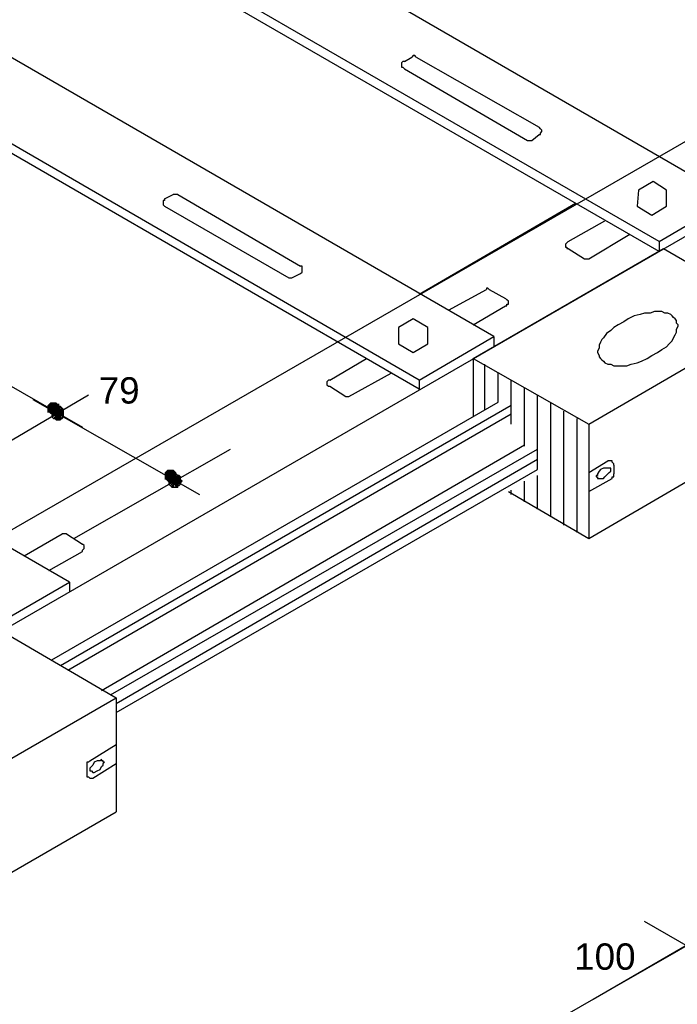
# Model space of a CAD drawing. Header units: millimetres. Extents: x 4476070 to 4476182, y -30324732 to -30324697.
# Tile 39 of 70: x 4476093.636 to 4476094.488, y -30324718.604 to -30324717.328. Entities that reach past the tile are written whole.
import ezdxf

# ---------------------------------------------------------------- set-up
doc = ezdxf.new("R2010")
doc.units = ezdxf.units.MM
doc.styles.get("Standard").update_dxf_attribs({"font": 'arial.ttf'})

msp = doc.modelspace()

# ---------------------------------------------------------------- hatches: boundary and pattern name
at = {"linetype": 'Continuous'}
for points in [[(4476093.67549, -30324717.82393), (4476093.6736, -30324717.82582), (4476093.67929, -30324717.83151)], [(4476093.67549, -30324717.82393), (4476093.6736, -30324717.82582), (4476093.67929, -30324717.83151)], [(4476093.67739, -30324717.82393), (4476093.67549, -30324717.82393), (4476093.67929, -30324717.83151)], [(4476093.67739, -30324717.82393), (4476093.67549, -30324717.82393), (4476093.67929, -30324717.83151)], [(4476093.68118, -30324717.82393), (4476093.67739, -30324717.82393), (4476093.67929, -30324717.83151)], [(4476093.68118, -30324717.82393), (4476093.67739, -30324717.82393), (4476093.67929, -30324717.83151)], [(4476093.68498, -30324717.82582), (4476093.68308, -30324717.82393), (4476093.67929, -30324717.83151)], [(4476093.68308, -30324717.82393), (4476093.68118, -30324717.82393), (4476093.67929, -30324717.83151)], [(4476093.68498, -30324717.82582), (4476093.68308, -30324717.82393), (4476093.67929, -30324717.83151)], [(4476093.68308, -30324717.82393), (4476093.68118, -30324717.82393), (4476093.67929, -30324717.83151)], [(4476093.6736, -30324717.82582), (4476093.6717, -30324717.82772), (4476093.67929, -30324717.83151)], [(4476093.6736, -30324717.82582), (4476093.6717, -30324717.82772), (4476093.67929, -30324717.83151)], [(4476093.6717, -30324717.82772), (4476093.6717, -30324717.82962), (4476093.67929, -30324717.83151)], [(4476093.6717, -30324717.82772), (4476093.6717, -30324717.82962), (4476093.67929, -30324717.83151)], [(4476093.6717, -30324717.82962), (4476093.6717, -30324717.83151), (4476093.67929, -30324717.83151)], [(4476093.6717, -30324717.82962), (4476093.6717, -30324717.83151), (4476093.67929, -30324717.83151)], [(4476093.6717, -30324717.83151), (4476093.6717, -30324717.83341), (4476093.67929, -30324717.83151)], [(4476093.6717, -30324717.83341), (4476093.6717, -30324717.83531), (4476093.67929, -30324717.83151)], [(4476093.6717, -30324717.83531), (4476093.6717, -30324717.8372), (4476093.67929, -30324717.83151)], [(4476093.6717, -30324717.8372), (4476093.6736, -30324717.8372), (4476093.67929, -30324717.83151)], [(4476093.6717, -30324717.83151), (4476093.6717, -30324717.83341), (4476093.67929, -30324717.83151)], [(4476093.6717, -30324717.83341), (4476093.6717, -30324717.83531), (4476093.67929, -30324717.83151)], [(4476093.6717, -30324717.83531), (4476093.6717, -30324717.8372), (4476093.67929, -30324717.83151)], [(4476093.6717, -30324717.8372), (4476093.6736, -30324717.8372), (4476093.67929, -30324717.83151)], [(4476093.6736, -30324717.8372), (4476093.67549, -30324717.8391), (4476093.67929, -30324717.83151)], [(4476093.6736, -30324717.8372), (4476093.67549, -30324717.8391), (4476093.67929, -30324717.83151)], [(4476093.67549, -30324717.8391), (4476093.67739, -30324717.8391), (4476093.67929, -30324717.83151)], [(4476093.67549, -30324717.8391), (4476093.67739, -30324717.8391), (4476093.67929, -30324717.83151)], [(4476093.67739, -30324717.8391), (4476093.67929, -30324717.84099), (4476093.67929, -30324717.83151)], [(4476093.67739, -30324717.8391), (4476093.67929, -30324717.84099), (4476093.67929, -30324717.83151)], [(4476093.68687, -30324717.82772), (4476093.68687, -30324717.82582), (4476093.67929, -30324717.83151)], [(4476093.68687, -30324717.82582), (4476093.68498, -30324717.82582), (4476093.67929, -30324717.83151)], [(4476093.68687, -30324717.82772), (4476093.68687, -30324717.82582), (4476093.67929, -30324717.83151)], [(4476093.68687, -30324717.82582), (4476093.68498, -30324717.82582), (4476093.67929, -30324717.83151)], [(4476093.68687, -30324717.82962), (4476093.68687, -30324717.82772), (4476093.67929, -30324717.83151)], [(4476093.68687, -30324717.82962), (4476093.68687, -30324717.82772), (4476093.67929, -30324717.83151)], [(4476093.68687, -30324717.83151), (4476093.68687, -30324717.82962), (4476093.67929, -30324717.83151)], [(4476093.68687, -30324717.83151), (4476093.68687, -30324717.82962), (4476093.67929, -30324717.83151)], [(4476093.68687, -30324717.83531), (4476093.68687, -30324717.83341), (4476093.67929, -30324717.83151)], [(4476093.68687, -30324717.83341), (4476093.68687, -30324717.83151), (4476093.67929, -30324717.83151)], [(4476093.67929, -30324717.84099), (4476093.68118, -30324717.8391), (4476093.67929, -30324717.83151)], [(4476093.68118, -30324717.8391), (4476093.68308, -30324717.8391), (4476093.67929, -30324717.83151)], [(4476093.68308, -30324717.8391), (4476093.68498, -30324717.8391), (4476093.67929, -30324717.83151)], [(4476093.68498, -30324717.8391), (4476093.68687, -30324717.8372), (4476093.67929, -30324717.83151)], [(4476093.68687, -30324717.8372), (4476093.68687, -30324717.83531), (4476093.67929, -30324717.83151)], [(4476093.67929, -30324717.84099), (4476093.68118, -30324717.8391), (4476093.67929, -30324717.83151)], [(4476093.68118, -30324717.8391), (4476093.68308, -30324717.8391), (4476093.67929, -30324717.83151)], [(4476093.68308, -30324717.8391), (4476093.68498, -30324717.8391), (4476093.67929, -30324717.83151)], [(4476093.68498, -30324717.8391), (4476093.68687, -30324717.8372), (4476093.67929, -30324717.83151)], [(4476093.68687, -30324717.8372), (4476093.68687, -30324717.83531), (4476093.67929, -30324717.83151)], [(4476093.68687, -30324717.83531), (4476093.68687, -30324717.83341), (4476093.67929, -30324717.83151)], [(4476093.68687, -30324717.83341), (4476093.68687, -30324717.83151), (4476093.67929, -30324717.83151)], [(4476093.8253, -30324717.91305), (4476093.8234, -30324717.91495), (4476093.83099, -30324717.91874)], [(4476093.8272, -30324717.91116), (4476093.8253, -30324717.91305), (4476093.83099, -30324717.91874)], [(4476093.82909, -30324717.91116), (4476093.8272, -30324717.91116), (4476093.83099, -30324717.91874)], [(4476093.83099, -30324717.91116), (4476093.82909, -30324717.91116), (4476093.83099, -30324717.91874)], [(4476093.83668, -30324717.91305), (4476093.83478, -30324717.91116), (4476093.83099, -30324717.91874)], [(4476093.83478, -30324717.91116), (4476093.83288, -30324717.91116), (4476093.83099, -30324717.91874)], [(4476093.83288, -30324717.91116), (4476093.83099, -30324717.91116), (4476093.83099, -30324717.91874)], [(4476093.83857, -30324717.91495), (4476093.83668, -30324717.91305), (4476093.83099, -30324717.91874)], [(4476093.8234, -30324717.91495), (4476093.8234, -30324717.91684), (4476093.83099, -30324717.91874)], [(4476093.8234, -30324717.91684), (4476093.8234, -30324717.91874), (4476093.83099, -30324717.91874)], [(4476093.8234, -30324717.91874), (4476093.8234, -30324717.92064), (4476093.83099, -30324717.91874)], [(4476093.8234, -30324717.92064), (4476093.8234, -30324717.92253), (4476093.83099, -30324717.91874)], [(4476093.8234, -30324717.92253), (4476093.8234, -30324717.92443), (4476093.83099, -30324717.91874)], [(4476093.8234, -30324717.92443), (4476093.8253, -30324717.92443), (4476093.83099, -30324717.91874)], [(4476093.8253, -30324717.92443), (4476093.8272, -30324717.92633), (4476093.83099, -30324717.91874)], [(4476093.8272, -30324717.92633), (4476093.82909, -30324717.92822), (4476093.83099, -30324717.91874)], [(4476093.82909, -30324717.92822), (4476093.83099, -30324717.92822), (4476093.83099, -30324717.91874)], [(4476093.83857, -30324717.91684), (4476093.83857, -30324717.91495), (4476093.83099, -30324717.91874)], [(4476093.83857, -30324717.91874), (4476093.83857, -30324717.91684), (4476093.83099, -30324717.91874)], [(4476093.83857, -30324717.92253), (4476093.83857, -30324717.92064), (4476093.83099, -30324717.91874)], [(4476093.83857, -30324717.92064), (4476093.84047, -30324717.92064), (4476093.83099, -30324717.91874)], [(4476093.84047, -30324717.92064), (4476093.83857, -30324717.91874), (4476093.83099, -30324717.91874)], [(4476093.83099, -30324717.92822), (4476093.83288, -30324717.92822), (4476093.83099, -30324717.91874)], [(4476093.83288, -30324717.92822), (4476093.83478, -30324717.92633), (4476093.83099, -30324717.91874)], [(4476093.83478, -30324717.92633), (4476093.83668, -30324717.92633), (4476093.83099, -30324717.91874)], [(4476093.83668, -30324717.92633), (4476093.83668, -30324717.92443), (4476093.83099, -30324717.91874)], [(4476093.83668, -30324717.92443), (4476093.83857, -30324717.92253), (4476093.83099, -30324717.91874)]]:
    msp.add_hatch(color=256, dxfattribs=at).paths.add_polyline_path(points)

# ---------------------------------------------------------------- linework, layer by layer
for points in [[(4476092.94922, -30324718.50279), (4476095.74432, -30324716.88907)], [(4476094.55915, -30324717.56035), (4476093.57878, -30324716.99336)], [(4476094.46434, -30324717.61534), (4476093.48207, -30324717.04835)], [(4476094.46434, -30324717.62861), (4476093.48207, -30324717.06163)], [(4476094.25006, -30324717.7386), (4476093.26969, -30324717.17161)], [(4476094.15335, -30324717.79548), (4476093.17298, -30324717.2266)], [(4476094.15335, -30324717.80686), (4476093.17298, -30324717.23988)], [(4476093.60533, -30324718.00028), (4476094.88152, -30324717.26453)], [(4476094.13439, -30324717.3821), (4476094.14387, -30324717.37641)], [(4476094.14956, -30324717.37641), (4476094.14766, -30324717.37451), (4476094.14577, -30324717.37451), (4476094.14577, -30324717.37451), (4476094.14387, -30324717.37641)], [(4476094.14956, -30324717.37641), (4476094.30885, -30324717.46743)], [(4476094.13439, -30324717.3821), (4476094.13249, -30324717.3821), (4476094.1306, -30324717.38399), (4476094.1306, -30324717.38589), (4476094.1306, -30324717.38589), (4476094.1306, -30324717.38779), (4476094.1306, -30324717.38968), (4476094.13249, -30324717.38968), (4476094.13439, -30324717.39158)], [(4476094.13439, -30324717.39158), (4476094.29368, -30324717.4845)], [(4476094.30885, -30324717.47691), (4476094.31074, -30324717.47691), (4476094.31074, -30324717.47501), (4476094.31264, -30324717.47312), (4476094.31264, -30324717.47312), (4476094.31264, -30324717.47122), (4476094.31074, -30324717.46933), (4476094.31074, -30324717.46933), (4476094.30885, -30324717.46743)], [(4476094.29937, -30324717.4845), (4476094.30885, -30324717.47691)], [(4476093.70015, -30324718.05717), (4476092.71978, -30324717.49018)], [(4476094.29368, -30324717.4845), (4476094.29368, -30324717.4845), (4476094.29557, -30324717.4845), (4476094.29747, -30324717.4845), (4476094.29937, -30324717.4845)], [(4476094.29368, -30324717.4845), (4476094.29368, -30324717.4845), (4476094.29557, -30324717.4845), (4476094.29747, -30324717.4845), (4476094.29937, -30324717.4845)], [(4476094.43779, -30324717.54897), (4476094.4359, -30324717.56983), (4476094.45486, -30324717.58121), (4476094.47382, -30324717.56983), (4476094.47382, -30324717.54897), (4476094.45676, -30324717.53759), (4476094.43779, -30324717.54897)], [(4476093.8234, -30324717.56035), (4476093.83478, -30324717.55466)], [(4476093.84047, -30324717.55466), (4476093.83857, -30324717.55466), (4476093.83668, -30324717.55466), (4476093.83478, -30324717.55466), (4476093.83478, -30324717.55466)], [(4476093.84047, -30324717.55466), (4476093.99976, -30324717.64757)], [(4476093.8234, -30324717.56035), (4476093.8234, -30324717.56224), (4476093.82151, -30324717.56224), (4476093.82151, -30324717.56414), (4476093.82151, -30324717.56604), (4476093.82151, -30324717.56604), (4476093.82151, -30324717.56793), (4476093.8234, -30324717.56983), (4476093.8234, -30324717.56983)], [(4476093.8234, -30324717.56983), (4476093.98459, -30324717.66274)], [(4476094.15335, -30324717.6836), (4476094.35625, -30324717.56604)], [(4476094.46434, -30324717.61534), (4476094.55915, -30324717.56035)], [(4476094.34677, -30324717.61534), (4476094.39418, -30324717.58879)], [(4476094.37332, -30324717.63809), (4476094.42642, -30324717.60586)], [(4476094.34677, -30324717.61534), (4476094.34488, -30324717.61723), (4476094.34488, -30324717.61723), (4476094.34298, -30324717.61913), (4476094.34298, -30324717.62103), (4476094.34298, -30324717.62292), (4476094.34488, -30324717.62292), (4476094.34488, -30324717.62482), (4476094.34677, -30324717.62482)], [(4476094.46434, -30324717.61534), (4476094.46434, -30324717.62861)], [(4476094.46434, -30324717.61534), (4476094.46434, -30324717.62861)], [(4476094.22352, -30324717.76704), (4476094.47003, -30324717.62482)], [(4476094.34677, -30324717.62482), (4476094.36763, -30324717.63809)], [(4476094.47003, -30324717.62482), (4476094.61794, -30324717.71015)], [(4476094.36763, -30324717.63809), (4476094.36953, -30324717.63809), (4476094.36953, -30324717.63809), (4476094.37142, -30324717.63809), (4476094.37332, -30324717.63809)], [(4476093.98838, -30324717.66274), (4476093.99976, -30324717.65706)], [(4476093.99976, -30324717.65706), (4476094.00165, -30324717.65516), (4476094.00165, -30324717.65516), (4476094.00165, -30324717.65326), (4476094.00165, -30324717.65137), (4476094.00165, -30324717.64947), (4476094.00165, -30324717.64947), (4476094.00165, -30324717.64757), (4476093.99976, -30324717.64757)], [(4476093.98459, -30324717.66274), (4476093.98459, -30324717.66274), (4476093.98648, -30324717.66274), (4476093.98838, -30324717.66274), (4476093.98838, -30324717.66274)], [(4476093.98459, -30324717.66274), (4476093.98459, -30324717.66274), (4476093.98648, -30324717.66274), (4476093.98838, -30324717.66274), (4476093.98838, -30324717.66274)], [(4476094.19128, -30324717.70446), (4476094.24058, -30324717.67791)], [(4476094.24437, -30324717.67791), (4476094.24248, -30324717.67602), (4476094.24248, -30324717.67602), (4476094.24058, -30324717.67602), (4476094.24058, -30324717.67791)], [(4476094.24437, -30324717.67791), (4476094.26523, -30324717.68929)], [(4476094.26523, -30324717.69877), (4476094.26713, -30324717.69877), (4476094.26713, -30324717.69688), (4476094.26903, -30324717.69688), (4476094.26903, -30324717.69498), (4476094.26903, -30324717.69309), (4476094.26713, -30324717.69119), (4476094.26713, -30324717.69119), (4476094.26523, -30324717.68929)], [(4476094.22352, -30324717.72343), (4476094.26523, -30324717.69877)], [(4476094.37332, -30324717.85237), (4476094.61794, -30324717.71015)], [(4476094.44538, -30324717.70826), (4476094.43969, -30324717.71015), (4476094.4321, -30324717.71205), (4476094.42452, -30324717.71584)], [(4476094.46434, -30324717.70636), (4476094.45865, -30324717.70636), (4476094.45296, -30324717.70826), (4476094.44538, -30324717.70826)], [(4476094.47951, -30324717.71015), (4476094.47572, -30324717.70826), (4476094.47193, -30324717.70826), (4476094.46813, -30324717.70636), (4476094.46434, -30324717.70636)], [(4476094.4871, -30324717.71774), (4476094.4852, -30324717.71584), (4476094.4833, -30324717.71394), (4476094.48141, -30324717.71205), (4476094.47951, -30324717.71015)], [(4476093.48207, -30324717.72153), (4476093.71721, -30324717.85616)], [(4476094.12681, -30324717.72722), (4476094.12681, -30324717.74808), (4476094.14577, -30324717.75945), (4476094.16473, -30324717.74808), (4476094.16473, -30324717.72722), (4476094.14577, -30324717.71584), (4476094.12681, -30324717.72722)], [(4476094.42452, -30324717.71584), (4476094.41883, -30324717.71963), (4476094.41125, -30324717.72343), (4476094.40556, -30324717.72722)], [(4476094.4871, -30324717.72911), (4476094.48899, -30324717.72532), (4476094.48899, -30324717.72343), (4476094.4871, -30324717.72153), (4476094.4871, -30324717.71774)], [(4476094.40556, -30324717.72722), (4476094.40176, -30324717.73101), (4476094.39608, -30324717.7348), (4476094.39228, -30324717.74049)], [(4476094.48141, -30324717.74428), (4476094.4833, -30324717.74049), (4476094.4852, -30324717.7367), (4476094.4871, -30324717.73291), (4476094.4871, -30324717.72911)], [(4476094.15335, -30324717.79548), (4476094.25006, -30324717.7386)], [(4476094.25006, -30324717.7386), (4476094.25006, -30324717.75187)], [(4476094.25006, -30324717.7386), (4476094.25006, -30324717.75187)], [(4476094.39228, -30324717.74049), (4476094.39039, -30324717.74239), (4476094.38849, -30324717.74618), (4476094.38659, -30324717.74997), (4476094.38659, -30324717.75377)], [(4476094.46813, -30324717.75566), (4476094.47382, -30324717.75187), (4476094.47761, -30324717.74808), (4476094.48141, -30324717.74428)], [(4476094.38659, -30324717.75377), (4476094.3847, -30324717.75756), (4476094.3847, -30324717.75945), (4476094.38659, -30324717.76325), (4476094.38659, -30324717.76514)], [(4476094.44917, -30324717.76704), (4476094.45486, -30324717.76325), (4476094.46244, -30324717.75945), (4476094.46813, -30324717.75566)], [(4476094.03768, -30324717.79548), (4476094.08509, -30324717.76704)], [(4476094.22352, -30324717.76704), (4476094.37332, -30324717.85237)], [(4476094.22352, -30324717.76704), (4476094.22352, -30324717.84289)], [(4476094.38659, -30324717.76514), (4476094.38849, -30324717.76704), (4476094.39039, -30324717.76894), (4476094.39228, -30324717.77083), (4476094.39418, -30324717.77273)], [(4476094.39418, -30324717.77273), (4476094.39797, -30324717.77462), (4476094.40176, -30324717.77462), (4476094.40556, -30324717.77652), (4476094.40935, -30324717.77652)], [(4476094.42831, -30324717.77462), (4476094.4359, -30324717.77273), (4476094.44159, -30324717.77083), (4476094.44917, -30324717.76704)], [(4476094.06233, -30324717.81634), (4476094.11732, -30324717.786)], [(4476094.23869, -30324717.83341), (4476094.23869, -30324717.77462)], [(4476094.25575, -30324717.82393), (4476094.25575, -30324717.786)], [(4476094.40935, -30324717.77652), (4476094.41504, -30324717.77652), (4476094.42262, -30324717.77652), (4476094.42831, -30324717.77462)], [(4476094.03768, -30324717.79548), (4476094.03578, -30324717.79548), (4476094.03389, -30324717.79738), (4476094.03389, -30324717.79738), (4476094.03389, -30324717.79928), (4476094.03389, -30324717.80117), (4476094.03389, -30324717.80117), (4476094.03578, -30324717.80307), (4476094.03768, -30324717.80307)], [(4476094.15335, -30324717.79548), (4476094.15335, -30324717.80686)], [(4476094.27282, -30324717.85237), (4476094.27282, -30324717.79548)], [(4476094.03768, -30324717.80307), (4476094.05854, -30324717.81634)], [(4476094.28988, -30324717.88082), (4476094.28988, -30324717.80496)], [(4476093.61861, -30324717.87702), (4476093.7248, -30324717.81445)], [(4476093.65274, -30324717.82013), (4476093.86891, -30324717.94339)], [(4476093.67739, -30324718.15767), (4476094.25575, -30324717.82393)], [(4476094.05854, -30324717.81634), (4476094.06044, -30324717.81634), (4476094.06044, -30324717.81634), (4476094.06233, -30324717.81634), (4476094.06233, -30324717.81634)], [(4476094.30695, -30324717.91116), (4476094.30695, -30324717.81445)], [(4476094.32402, -30324717.97184), (4476094.32402, -30324717.82393)], [(4476093.67929, -30324717.83151), (4476093.67739, -30324717.83341), (4476093.68498, -30324717.8391), (4476093.67929, -30324717.83151)], [(4476093.67929, -30324717.83151), (4476093.67739, -30324717.83341), (4476093.68498, -30324717.8391), (4476093.67929, -30324717.83151)], [(4476093.67739, -30324717.83341), (4476093.67739, -30324717.83531), (4476093.68498, -30324717.8391), (4476093.67739, -30324717.83341)], [(4476093.67739, -30324717.83341), (4476093.67739, -30324717.83531), (4476093.68498, -30324717.8391), (4476093.67739, -30324717.83341)], [(4476093.67739, -30324717.83531), (4476093.67739, -30324717.8372), (4476093.68498, -30324717.8391), (4476093.67739, -30324717.83531)], [(4476093.67739, -30324717.83531), (4476093.67739, -30324717.8372), (4476093.68498, -30324717.8391), (4476093.67739, -30324717.83531)], [(4476093.67739, -30324717.8372), (4476093.67739, -30324717.8391), (4476093.68498, -30324717.8391), (4476093.67739, -30324717.8372)], [(4476093.67739, -30324717.8372), (4476093.67739, -30324717.8391), (4476093.68498, -30324717.8391), (4476093.67739, -30324717.8372)], [(4476093.68308, -30324717.82962), (4476093.67929, -30324717.83151), (4476093.68498, -30324717.8391), (4476093.68308, -30324717.82962)], [(4476093.68308, -30324717.82962), (4476093.67929, -30324717.83151), (4476093.68498, -30324717.8391), (4476093.68308, -30324717.82962)], [(4476093.67929, -30324717.83151), (4476093.67929, -30324717.83151), (4476093.68498, -30324717.8391), (4476093.67929, -30324717.83151)], [(4476093.67929, -30324717.83151), (4476093.67929, -30324717.83151), (4476093.68498, -30324717.8391), (4476093.67929, -30324717.83151)], [(4476093.68498, -30324717.82962), (4476093.68308, -30324717.82962), (4476093.68498, -30324717.8391), (4476093.68498, -30324717.82962)], [(4476093.68308, -30324717.82962), (4476093.68308, -30324717.82962), (4476093.68498, -30324717.8391), (4476093.68308, -30324717.82962)], [(4476093.68498, -30324717.82962), (4476093.68308, -30324717.82962), (4476093.68498, -30324717.8391), (4476093.68498, -30324717.82962)], [(4476093.68308, -30324717.82962), (4476093.68308, -30324717.82962), (4476093.68498, -30324717.8391), (4476093.68308, -30324717.82962)], [(4476093.69066, -30324717.83151), (4476093.68877, -30324717.82962), (4476093.68498, -30324717.8391), (4476093.69066, -30324717.83151)], [(4476093.68877, -30324717.82962), (4476093.68687, -30324717.82962), (4476093.68498, -30324717.8391), (4476093.68877, -30324717.82962)], [(4476093.68687, -30324717.82962), (4476093.68498, -30324717.82962), (4476093.68498, -30324717.8391), (4476093.68687, -30324717.82962)], [(4476093.69066, -30324717.83151), (4476093.68877, -30324717.82962), (4476093.68498, -30324717.8391), (4476093.69066, -30324717.83151)], [(4476093.68877, -30324717.82962), (4476093.68687, -30324717.82962), (4476093.68498, -30324717.8391), (4476093.68877, -30324717.82962)], [(4476093.68687, -30324717.82962), (4476093.68498, -30324717.82962), (4476093.68498, -30324717.8391), (4476093.68687, -30324717.82962)], [(4476093.69256, -30324717.83341), (4476093.69066, -30324717.83151), (4476093.68498, -30324717.8391), (4476093.69256, -30324717.83341)], [(4476093.69256, -30324717.83341), (4476093.69066, -30324717.83151), (4476093.68498, -30324717.8391), (4476093.69256, -30324717.83341)], [(4476093.69256, -30324717.83531), (4476093.69256, -30324717.83341), (4476093.68498, -30324717.8391), (4476093.69256, -30324717.83531)], [(4476093.69256, -30324717.83531), (4476093.69256, -30324717.83341), (4476093.68498, -30324717.8391), (4476093.69256, -30324717.83531)], [(4476093.69256, -30324717.8372), (4476093.69256, -30324717.83531), (4476093.68498, -30324717.8391), (4476093.69256, -30324717.8372)], [(4476093.69256, -30324717.8372), (4476093.69256, -30324717.83531), (4476093.68498, -30324717.8391), (4476093.69256, -30324717.8372)], [(4476093.69256, -30324717.8391), (4476093.69256, -30324717.8372), (4476093.68498, -30324717.8391), (4476093.69256, -30324717.8391)], [(4476093.69256, -30324717.8391), (4476093.69256, -30324717.8372), (4476093.68498, -30324717.8391), (4476093.69256, -30324717.8391)], [(4476093.68877, -30324718.16526), (4476094.27282, -30324717.82772)], [(4476094.34108, -30324717.98321), (4476094.34108, -30324717.83531)], [(4476093.67739, -30324717.8391), (4476093.67739, -30324717.84099), (4476093.68498, -30324717.8391), (4476093.67739, -30324717.8391)], [(4476093.67739, -30324717.84099), (4476093.67739, -30324717.84289), (4476093.68498, -30324717.8391), (4476093.67739, -30324717.84099)], [(4476093.67739, -30324717.84289), (4476093.67929, -30324717.84479), (4476093.68498, -30324717.8391), (4476093.67739, -30324717.84289)], [(4476093.67739, -30324717.8391), (4476093.67739, -30324717.84099), (4476093.68498, -30324717.8391), (4476093.67739, -30324717.8391)], [(4476093.67739, -30324717.84099), (4476093.67739, -30324717.84289), (4476093.68498, -30324717.8391), (4476093.67739, -30324717.84099)], [(4476093.67739, -30324717.84289), (4476093.67929, -30324717.84479), (4476093.68498, -30324717.8391), (4476093.67739, -30324717.84289)], [(4476093.67929, -30324717.84479), (4476093.68118, -30324717.84479), (4476093.68498, -30324717.8391), (4476093.67929, -30324717.84479)], [(4476093.67929, -30324717.84479), (4476093.68118, -30324717.84479), (4476093.68498, -30324717.8391), (4476093.67929, -30324717.84479)], [(4476093.68118, -30324717.84479), (4476093.68308, -30324717.84668), (4476093.68498, -30324717.8391), (4476093.68118, -30324717.84479)], [(4476093.68118, -30324717.84479), (4476093.68308, -30324717.84668), (4476093.68498, -30324717.8391), (4476093.68118, -30324717.84479)], [(4476093.68308, -30324717.84668), (4476093.68498, -30324717.84668), (4476093.68498, -30324717.8391), (4476093.68308, -30324717.84668)], [(4476093.68308, -30324717.84668), (4476093.68498, -30324717.84668), (4476093.68498, -30324717.8391), (4476093.68308, -30324717.84668)], [(4476093.69256, -30324717.84289), (4476093.69256, -30324717.84099), (4476093.68498, -30324717.8391), (4476093.69256, -30324717.84289)], [(4476093.69256, -30324717.84099), (4476093.69256, -30324717.8391), (4476093.68498, -30324717.8391), (4476093.69256, -30324717.84099)], [(4476093.68498, -30324717.84668), (4476093.68687, -30324717.84668), (4476093.68498, -30324717.8391), (4476093.68498, -30324717.84668)], [(4476093.68687, -30324717.84668), (4476093.68877, -30324717.84668), (4476093.68498, -30324717.8391), (4476093.68687, -30324717.84668)], [(4476093.68877, -30324717.84668), (4476093.68877, -30324717.84479), (4476093.68498, -30324717.8391), (4476093.68877, -30324717.84668)], [(4476093.68877, -30324717.84479), (4476093.69066, -30324717.84479), (4476093.68498, -30324717.8391), (4476093.68877, -30324717.84479)], [(4476093.69066, -30324717.84479), (4476093.69256, -30324717.84289), (4476093.68498, -30324717.8391), (4476093.69066, -30324717.84479)], [(4476093.68498, -30324717.84668), (4476093.68687, -30324717.84668), (4476093.68498, -30324717.8391), (4476093.68498, -30324717.84668)], [(4476093.68687, -30324717.84668), (4476093.68877, -30324717.84668), (4476093.68498, -30324717.8391), (4476093.68687, -30324717.84668)], [(4476093.68877, -30324717.84668), (4476093.68877, -30324717.84479), (4476093.68498, -30324717.8391), (4476093.68877, -30324717.84668)], [(4476093.68877, -30324717.84479), (4476093.69066, -30324717.84479), (4476093.68498, -30324717.8391), (4476093.68877, -30324717.84479)], [(4476093.69066, -30324717.84479), (4476093.69256, -30324717.84289), (4476093.68498, -30324717.8391), (4476093.69066, -30324717.84479)], [(4476093.69256, -30324717.84289), (4476093.69256, -30324717.84099), (4476093.68498, -30324717.8391), (4476093.69256, -30324717.84289)], [(4476093.69256, -30324717.84099), (4476093.69256, -30324717.8391), (4476093.68498, -30324717.8391), (4476093.69256, -30324717.84099)], [(4476093.69825, -30324718.17094), (4476094.27282, -30324717.8391)], [(4476094.35815, -30324717.9927), (4476094.35815, -30324717.84479)], [(4476094.37332, -30324717.85237), (4476094.37332, -30324718.00028)], [(4476094.37332, -30324718.00028), (4476094.61794, -30324717.85806)], [(4476093.70583, -30324718.00028), (4476093.90873, -30324717.88461)], [(4476093.74186, -30324718.19749), (4476094.28988, -30324717.87892)], [(4476093.75324, -30324718.20318), (4476094.30695, -30324717.88461)], [(4476093.76083, -30324718.21456), (4476094.30695, -30324717.89788)], [(4476094.37332, -30324717.91495), (4476094.39797, -30324717.89978)], [(4476094.40556, -30324717.90547), (4476094.40556, -30324717.90357), (4476094.40556, -30324717.90357), (4476094.40366, -30324717.90167), (4476094.40366, -30324717.89978), (4476094.40176, -30324717.89978), (4476094.39987, -30324717.89978), (4476094.39987, -30324717.89978), (4476094.39797, -30324717.89978)], [(4476093.76083, -30324718.22594), (4476094.30695, -30324717.91116)], [(4476094.38659, -30324717.91305), (4476094.3847, -30324717.91684)], [(4476094.38849, -30324717.91116), (4476094.38659, -30324717.91305)], [(4476094.39608, -30324717.90926), (4476094.39228, -30324717.90926), (4476094.38849, -30324717.91116)], [(4476094.39987, -30324717.90926), (4476094.39797, -30324717.90926), (4476094.39608, -30324717.90926)], [(4476094.40176, -30324717.90926), (4476094.39987, -30324717.90926), (4476094.39987, -30324717.90926)], [(4476094.39987, -30324717.91495), (4476094.40176, -30324717.91305), (4476094.40176, -30324717.91116)], [(4476094.40176, -30324717.91116), (4476094.40176, -30324717.91116), (4476094.40176, -30324717.90926)], [(4476094.40556, -30324717.90547), (4476094.40556, -30324717.91684)], [(4476093.83099, -30324717.92064), (4476093.82909, -30324717.92064), (4476093.83668, -30324717.92633), (4476093.83099, -30324717.92064)], [(4476093.82909, -30324717.92064), (4476093.82909, -30324717.92253), (4476093.83668, -30324717.92633), (4476093.82909, -30324717.92064)], [(4476093.82909, -30324717.92253), (4476093.82909, -30324717.92443), (4476093.83668, -30324717.92633), (4476093.82909, -30324717.92253)], [(4476093.82909, -30324717.92443), (4476093.82909, -30324717.92633), (4476093.83668, -30324717.92633), (4476093.82909, -30324717.92443)], [(4476093.82909, -30324717.92633), (4476093.82909, -30324717.92822), (4476093.83668, -30324717.92633), (4476093.82909, -30324717.92633)], [(4476093.82909, -30324717.92822), (4476093.82909, -30324717.93012), (4476093.83668, -30324717.92633), (4476093.82909, -30324717.92822)], [(4476093.82909, -30324717.93012), (4476093.83099, -30324717.93201), (4476093.83668, -30324717.92633), (4476093.82909, -30324717.93012)], [(4476093.83288, -30324717.91874), (4476093.83099, -30324717.91874), (4476093.83668, -30324717.92633), (4476093.83288, -30324717.91874)], [(4476093.83099, -30324717.91874), (4476093.83099, -30324717.92064), (4476093.83668, -30324717.92633), (4476093.83099, -30324717.91874)], [(4476093.83099, -30324717.93201), (4476093.83288, -30324717.93391), (4476093.83668, -30324717.92633), (4476093.83099, -30324717.93201)], [(4476093.83478, -30324717.91684), (4476093.83288, -30324717.91874), (4476093.83668, -30324717.92633), (4476093.83478, -30324717.91684)], [(4476093.83288, -30324717.93391), (4476093.83478, -30324717.93391), (4476093.83668, -30324717.92633), (4476093.83288, -30324717.93391)], [(4476093.83668, -30324717.91684), (4476093.83478, -30324717.91684), (4476093.83668, -30324717.92633), (4476093.83668, -30324717.91684)], [(4476093.83478, -30324717.93391), (4476093.83478, -30324717.93391), (4476093.83668, -30324717.92633), (4476093.83478, -30324717.93391)], [(4476093.83478, -30324717.93391), (4476093.83857, -30324717.93391), (4476093.83668, -30324717.92633), (4476093.83478, -30324717.93391)], [(4476093.84047, -30324717.91874), (4476093.83857, -30324717.91684), (4476093.83668, -30324717.92633), (4476093.84047, -30324717.91874)], [(4476093.83857, -30324717.91684), (4476093.83668, -30324717.91684), (4476093.83668, -30324717.92633), (4476093.83857, -30324717.91684)], [(4476093.84426, -30324717.92064), (4476093.84237, -30324717.91874), (4476093.83668, -30324717.92633), (4476093.84426, -30324717.92064)], [(4476093.84237, -30324717.91874), (4476093.84047, -30324717.91874), (4476093.83668, -30324717.92633), (4476093.84237, -30324717.91874)], [(4476093.84426, -30324717.92253), (4476093.84426, -30324717.92064), (4476093.83668, -30324717.92633), (4476093.84426, -30324717.92253)], [(4476093.84426, -30324717.92443), (4476093.84426, -30324717.92253), (4476093.83668, -30324717.92633), (4476093.84426, -30324717.92443)], [(4476093.84616, -30324717.92633), (4476093.84426, -30324717.92443), (4476093.83668, -30324717.92633), (4476093.84616, -30324717.92633)], [(4476093.84426, -30324717.93012), (4476093.84426, -30324717.92822), (4476093.83668, -30324717.92633), (4476093.84426, -30324717.93012)], [(4476093.84426, -30324717.92822), (4476093.84616, -30324717.92633), (4476093.83668, -30324717.92633), (4476093.84426, -30324717.92822)], [(4476093.83857, -30324717.93391), (4476093.84047, -30324717.93391), (4476093.83668, -30324717.92633), (4476093.83857, -30324717.93391)], [(4476093.84047, -30324717.93391), (4476093.84047, -30324717.93201), (4476093.83668, -30324717.92633), (4476093.84047, -30324717.93391)], [(4476093.84047, -30324717.93201), (4476093.84237, -30324717.93201), (4476093.83668, -30324717.92633), (4476093.84047, -30324717.93201)], [(4476093.84237, -30324717.93201), (4476093.84426, -30324717.93012), (4476093.83668, -30324717.92633), (4476093.84237, -30324717.93201)], [(4476094.28988, -30324717.95287), (4476094.28988, -30324717.92633)], [(4476094.30695, -30324717.96236), (4476094.30695, -30324717.91874)], [(4476094.37332, -30324717.9396), (4476094.40366, -30324717.92253)], [(4476094.3847, -30324717.91684), (4476094.3847, -30324717.91874), (4476094.3828, -30324717.91874)], [(4476094.3828, -30324717.91874), (4476094.3828, -30324717.92064), (4476094.3847, -30324717.92064)], [(4476094.3847, -30324717.92064), (4476094.3847, -30324717.92253), (4476094.3847, -30324717.92253)], [(4476094.3847, -30324717.92253), (4476094.38659, -30324717.92253), (4476094.38849, -30324717.92253)], [(4476094.38849, -30324717.92253), (4476094.39228, -30324717.92253), (4476094.39418, -30324717.92064), (4476094.39797, -30324717.91684), (4476094.39987, -30324717.91495)], [(4476094.40366, -30324717.92253), (4476094.40366, -30324717.92064), (4476094.40556, -30324717.92064), (4476094.40556, -30324717.91874), (4476094.40556, -30324717.91684)], [(4476094.26903, -30324717.9396), (4476094.37332, -30324718.00028)], [(4476094.27282, -30324717.94339), (4476094.27282, -30324717.9377)], [(4476093.64136, -30324718.02304), (4476093.69066, -30324717.99459)], [(4476093.69635, -30324717.99459), (4476093.69446, -30324717.99459), (4476093.69256, -30324717.99459), (4476093.69066, -30324717.99459), (4476093.69066, -30324717.99459)], [(4476093.69635, -30324717.99459), (4476093.71721, -30324718.00787)], [(4476093.71721, -30324718.01735), (4476093.71721, -30324718.01545), (4476093.71911, -30324718.01355), (4476093.71911, -30324718.01355), (4476093.71911, -30324718.01166), (4476093.71911, -30324718.00976), (4476093.71911, -30324718.00976), (4476093.71721, -30324718.00787), (4476093.71721, -30324718.00787)], [(4476093.6736, -30324718.042), (4476093.71721, -30324718.01735)], [(4476093.60533, -30324718.11216), (4476093.70015, -30324718.05717)], [(4476093.70015, -30324718.05717), (4476093.70015, -30324718.06855)], [(4476093.61102, -30324718.11975), (4476093.76083, -30324718.20697)], [(4476093.51431, -30324718.34919), (4476093.76083, -30324718.20697)], [(4476093.76083, -30324718.20697), (4476093.76083, -30324718.35488)], [(4476093.72669, -30324718.28851), (4476093.76083, -30324718.26765)], [(4476093.72669, -30324718.28851), (4476093.7248, -30324718.29041), (4476093.7229, -30324718.29041), (4476093.7229, -30324718.29231), (4476093.7229, -30324718.2942)], [(4476093.7229, -30324718.2942), (4476093.7229, -30324718.30558)], [(4476093.72859, -30324718.2961), (4476093.72669, -30324718.29799), (4476093.72669, -30324718.29989)], [(4476093.73049, -30324718.2942), (4476093.72859, -30324718.2961)], [(4476093.73238, -30324718.29041), (4476093.73049, -30324718.2942)], [(4476093.73049, -30324718.31127), (4476093.76083, -30324718.29231)], [(4476093.73997, -30324718.28851), (4476093.73617, -30324718.28851), (4476093.73238, -30324718.29041)], [(4476093.73238, -30324718.30368), (4476093.73617, -30324718.30179), (4476093.73997, -30324718.29989), (4476093.74186, -30324718.2961), (4476093.74376, -30324718.2942)], [(4476093.74186, -30324718.28851), (4476093.74186, -30324718.28662), (4476093.73997, -30324718.28851)], [(4476093.74376, -30324718.28851), (4476093.74376, -30324718.28851), (4476093.74186, -30324718.28851)], [(4476093.74566, -30324718.29041), (4476093.74376, -30324718.29041), (4476093.74376, -30324718.28851)], [(4476093.74376, -30324718.2942), (4476093.74376, -30324718.29231), (4476093.74566, -30324718.29041)], [(4476093.7229, -30324718.30558), (4476093.7229, -30324718.30748), (4476093.7229, -30324718.30937), (4476093.7248, -30324718.30937), (4476093.72669, -30324718.31127), (4476093.72669, -30324718.31127), (4476093.72859, -30324718.31127), (4476093.73049, -30324718.31127), (4476093.73049, -30324718.31127)], [(4476093.72669, -30324718.29989), (4476093.72669, -30324718.30179), (4476093.72859, -30324718.30179)], [(4476093.72859, -30324718.30179), (4476093.72859, -30324718.30179), (4476093.73049, -30324718.30368)], [(4476093.73049, -30324718.30368), (4476093.73049, -30324718.30368), (4476093.73238, -30324718.30368)], [(4476093.51431, -30324718.4971), (4476093.76083, -30324718.35488)], [(4476094.37901, -30324718.5976), (4476094.65018, -30324718.44021)], [(4476094.55157, -30324718.55778), (4476094.44538, -30324718.4971)], [(4476094.27661, -30324718.65639), (4476094.5345, -30324718.50848)]]:
    msp.add_lwpolyline(points, dxfattribs=at)

# ---------------------------------------------------------------- texts
at = {"linetype": 'Continuous', "char_height": 0.0341328, "attachment_point": 4}
for s, insert, width in [('{\\fHelvetica|b0|i0|c1|p15;79}', (4476093.73807, -30324717.80876), 0.0796432), ('{\\fHelvetica|b0|i0|c1|p15;100}', (4476094.35436, -30324718.54261), 0.1194648)]:
    msp.add_mtext(s, dxfattribs=dict(at, insert=insert, width=width))

doc.saveas('drawing.dxf')
